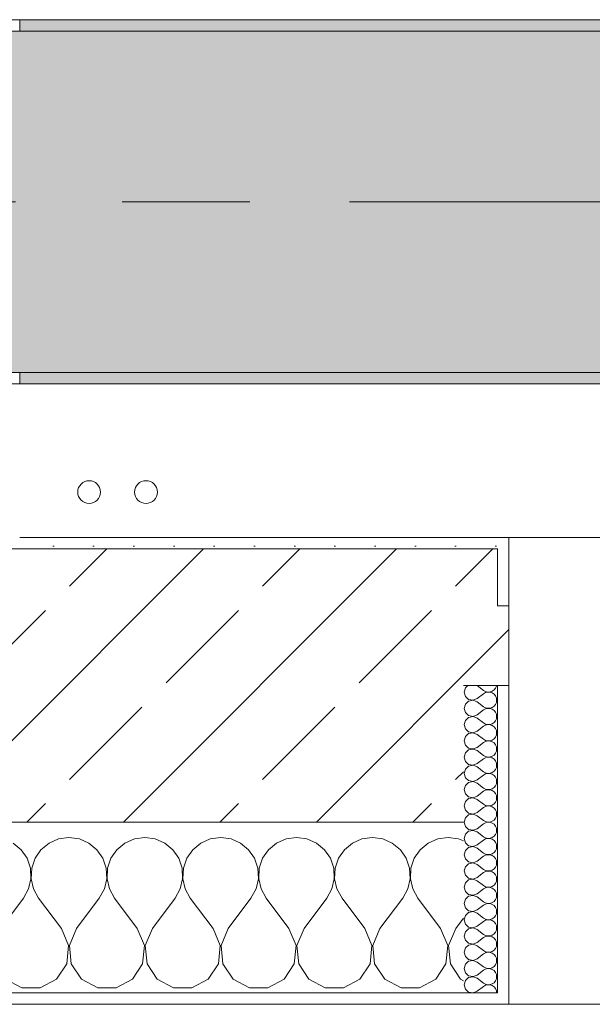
# Model space of a CAD drawing. Header units: metres. Extents: x -3.6 to 84.5, y -11 to 16.8.
# Tile 36 of 256: x 7.89 to 8.393, y -0.155 to 0.71. Entities that reach past the tile are written whole.
import ezdxf

# ---------------------------------------------------------------- set-up
doc = ezdxf.new("R2010")
doc.units = ezdxf.units.M
doc.header["$MEASUREMENT"] = 0
doc.linetypes.add('Achse', pattern=[0.2, 0.1, -0.05, 0, -0.05])
doc.linetypes.add('Strichlinie doppelt', pattern=[0.546806, 0.264583, -0.105833, 0.070556, -0.105833])
for name, color, linetype in [('451 - Universal.Achsen Raster', 7, 'Continuous'), ('604 - Struktur.Wand Aussen', 7, 'Continuous'), ('608 - Struktur.Träger', 7, 'Continuous'), ('801 - HKLSE.Heizung_ Klima_ Lüftung', 7, 'Continuous')]:
    doc.layers.add(name, color=color, linetype=linetype)
pattern_1 = [(0, (0, 0), (0, 0.0866025), [0, -0.05]), (0, (0.025, 0.0433), (0, 0.0866025), [0, -0.05])]
pattern_2 = [(45, (0, 0), (-0.01767767, 0.01767767), [0, -0.025])]
pattern_3 = [(45, (0, 0), (-0.08485281, 0.08485281), []), (45, (-0.04243, 0.04243), (-0.08485281, 0.08485281), [0.09, -0.03])]

# ---------------------------------------------------------------- blocks, each defined once
blk = doc.blocks.new('*X87')
at = {"layer": '604 - Struktur.Wand Aussen', "color": 7, "linetype": 'Continuous', "lineweight": 5}
for p, q in [((7.93333, -0.00833), (7.92422, -0.0096)), ((7.94244, -0.0096), (7.93333, -0.00833)), ((8, -0.00833), (7.99089, -0.0096)), ((8.00911, -0.0096), (8, -0.00833)), ((8.06667, -0.00833), (8.05756, -0.0096)), ((8.07578, -0.0096), (8.06667, -0.00833)), ((8.13333, -0.00833), (8.12422, -0.0096)), ((8.14244, -0.0096), (8.13333, -0.00833)), ((8.2, -0.00833), (8.19089, -0.0096)), ((8.20911, -0.0096), (8.2, -0.00833)), ((8.26667, -0.00833), (8.25756, -0.0096)), ((8.27578, -0.0096), (8.26667, -0.00833)), ((7.89127, -0.01918), (7.88419, -0.01331)), ((7.91581, -0.01331), (7.90873, -0.01918)), ((7.92422, -0.0096), (7.91581, -0.01331)), ((7.95086, -0.01331), (7.94244, -0.0096)), ((7.95794, -0.01918), (7.95086, -0.01331)), ((7.98248, -0.01331), (7.97539, -0.01918)), ((7.99089, -0.0096), (7.98248, -0.01331)), ((8.01752, -0.01331), (8.00911, -0.0096)), ((8.02461, -0.01918), (8.01752, -0.01331)), ((8.04914, -0.01331), (8.04206, -0.01918)), ((8.05756, -0.0096), (8.04914, -0.01331)), ((8.08419, -0.01331), (8.07578, -0.0096)), ((8.09127, -0.01918), (8.08419, -0.01331)), ((8.11581, -0.01331), (8.10873, -0.01918)), ((8.12422, -0.0096), (8.11581, -0.01331)), ((8.15086, -0.01331), (8.14244, -0.0096)), ((8.15794, -0.01918), (8.15086, -0.01331)), ((8.18248, -0.01331), (8.17539, -0.01918)), ((8.19089, -0.0096), (8.18248, -0.01331)), ((8.21752, -0.01331), (8.20911, -0.0096)), ((8.22461, -0.01918), (8.21752, -0.01331)), ((8.24914, -0.01331), (8.24206, -0.01918)), ((8.25756, -0.0096), (8.24914, -0.01331)), ((8.28, -0.01146), (8.27578, -0.0096)), ((7.89648, -0.02676), (7.89127, -0.01918)), ((7.90873, -0.01918), (7.90352, -0.02676)), ((7.96315, -0.02676), (7.95794, -0.01918)), ((7.97539, -0.01918), (7.97019, -0.02676)), ((8.02981, -0.02676), (8.02461, -0.01918)), ((8.04206, -0.01918), (8.03685, -0.02676)), ((8.09648, -0.02676), (8.09127, -0.01918)), ((8.10873, -0.01918), (8.10352, -0.02676)), ((8.16315, -0.02676), (8.15794, -0.01918)), ((8.17539, -0.01918), (8.17019, -0.02676)), ((8.22981, -0.02676), (8.22461, -0.01918)), ((8.24206, -0.01918), (8.23685, -0.02676)), ((7.89942, -0.03547), (7.89648, -0.02676)), ((7.90352, -0.02676), (7.90058, -0.03547)), ((7.96609, -0.03547), (7.96315, -0.02676)), ((7.97019, -0.02676), (7.96725, -0.03547)), ((8.03275, -0.03547), (8.02981, -0.02676)), ((8.03685, -0.02676), (8.03391, -0.03547)), ((8.09942, -0.03547), (8.09648, -0.02676)), ((8.10352, -0.02676), (8.10058, -0.03547)), ((8.16609, -0.03547), (8.16315, -0.02676)), ((8.17019, -0.02676), (8.16725, -0.03547)), ((8.23275, -0.03547), (8.22981, -0.02676)), ((8.23685, -0.02676), (8.23391, -0.03547)), ((7.89987, -0.04466), (7.89942, -0.03547)), ((7.90058, -0.03547), (7.90013, -0.04466)), ((7.96653, -0.04466), (7.96609, -0.03547)), ((7.96725, -0.03547), (7.9668, -0.04466)), ((8.0332, -0.04466), (8.03275, -0.03547)), ((8.03391, -0.03547), (8.03347, -0.04466)), ((8.09987, -0.04466), (8.09942, -0.03547)), ((8.10058, -0.03547), (8.10013, -0.04466)), ((8.16653, -0.04466), (8.16609, -0.03547)), ((8.16725, -0.03547), (8.1668, -0.04466)), ((8.2332, -0.04466), (8.23275, -0.03547)), ((8.23391, -0.03547), (8.23347, -0.04466)), ((7.89778, -0.05362), (7.89987, -0.04466)), ((7.90013, -0.04466), (7.90222, -0.05362)), ((7.96445, -0.05362), (7.96653, -0.04466)), ((7.9668, -0.04466), (7.96888, -0.05362)), ((8.03112, -0.05362), (8.0332, -0.04466)), ((8.03347, -0.04466), (8.03555, -0.05362)), ((8.09778, -0.05362), (8.09987, -0.04466)), ((8.10013, -0.04466), (8.10222, -0.05362)), ((8.16445, -0.05362), (8.16653, -0.04466)), ((8.1668, -0.04466), (8.16888, -0.05362)), ((8.23112, -0.05362), (8.2332, -0.04466)), ((8.23347, -0.04466), (8.23555, -0.05362)), ((7.89333, -0.06167), (7.89778, -0.05362)), ((7.90222, -0.05362), (7.90667, -0.06167)), ((7.96, -0.06167), (7.96445, -0.05362)), ((7.96888, -0.05362), (7.97333, -0.06167)), ((8.02667, -0.06167), (8.03112, -0.05362)), ((8.03555, -0.05362), (8.04, -0.06167)), ((8.09333, -0.06167), (8.09778, -0.05362)), ((8.10222, -0.05362), (8.10667, -0.06167)), ((8.16, -0.06167), (8.16445, -0.05362)), ((8.16888, -0.05362), (8.17333, -0.06167)), ((8.22667, -0.06167), (8.23112, -0.05362)), ((8.23555, -0.05362), (8.24, -0.06167)), ((7.87333, -0.08833), (7.89333, -0.06167)), ((7.92667, -0.08833), (7.90667, -0.06167)), ((7.94, -0.08833), (7.96, -0.06167)), ((7.99333, -0.08833), (7.97333, -0.06167)), ((8.00667, -0.08833), (8.02667, -0.06167)), ((8.06, -0.08833), (8.04, -0.06167)), ((8.07333, -0.08833), (8.09333, -0.06167)), ((8.12667, -0.08833), (8.10667, -0.06167)), ((8.14, -0.08833), (8.16, -0.06167)), ((8.19333, -0.08833), (8.17333, -0.06167)), ((8.20667, -0.08833), (8.22667, -0.06167)), ((8.26, -0.08833), (8.24, -0.06167)), ((8.27333, -0.08833), (8.28, -0.07944)), ((7.93295, -0.1033), (7.92667, -0.08833)), ((7.94, -0.08833), (7.93371, -0.1033)), ((7.99962, -0.1033), (7.99333, -0.08833)), ((8.00667, -0.08833), (8.00038, -0.1033)), ((8.06629, -0.1033), (8.06, -0.08833)), ((8.07333, -0.08833), (8.06705, -0.1033)), ((8.13295, -0.1033), (8.12667, -0.08833)), ((8.14, -0.08833), (8.13371, -0.1033)), ((8.19962, -0.1033), (8.19333, -0.08833)), ((8.20667, -0.08833), (8.20038, -0.1033)), ((8.26629, -0.1033), (8.26, -0.08833)), ((8.27333, -0.08833), (8.26705, -0.1033)), ((7.93142, -0.11947), (7.93295, -0.1033)), ((7.93371, -0.1033), (7.93525, -0.11947)), ((7.99808, -0.11947), (7.99962, -0.1033)), ((8.00038, -0.1033), (8.00192, -0.11947)), ((8.06475, -0.11947), (8.06629, -0.1033)), ((8.06705, -0.1033), (8.06858, -0.11947)), ((8.13142, -0.11947), (8.13295, -0.1033)), ((8.13371, -0.1033), (8.13525, -0.11947)), ((8.19808, -0.11947), (8.19962, -0.1033)), ((8.20038, -0.1033), (8.20192, -0.11947)), ((8.26475, -0.11947), (8.26629, -0.1033)), ((8.26705, -0.1033), (8.26858, -0.11947)), ((7.92243, -0.13299), (7.93142, -0.11947)), ((7.93525, -0.11947), (7.94424, -0.13299)), ((7.9891, -0.13299), (7.99808, -0.11947)), ((8.00192, -0.11947), (8.0109, -0.13299)), ((8.05576, -0.13299), (8.06475, -0.11947)), ((8.06858, -0.11947), (8.07757, -0.13299)), ((8.12243, -0.13299), (8.13142, -0.11947)), ((8.13525, -0.11947), (8.14424, -0.13299)), ((8.1891, -0.13299), (8.19808, -0.11947)), ((8.20192, -0.11947), (8.2109, -0.13299)), ((8.25576, -0.13299), (8.26475, -0.11947)), ((8.26858, -0.11947), (8.27757, -0.13299)), ((7.87757, -0.13299), (7.89188, -0.14066)), ((7.90812, -0.14066), (7.92243, -0.13299)), ((7.94424, -0.13299), (7.95855, -0.14066)), ((7.97479, -0.14066), (7.9891, -0.13299)), ((8.0109, -0.13299), (8.02521, -0.14066)), ((8.04145, -0.14066), (8.05576, -0.13299)), ((8.07757, -0.13299), (8.09188, -0.14066)), ((8.10812, -0.14066), (8.12243, -0.13299)), ((8.14424, -0.13299), (8.15855, -0.14066)), ((8.17479, -0.14066), (8.1891, -0.13299)), ((8.2109, -0.13299), (8.22521, -0.14066)), ((8.24145, -0.14066), (8.25576, -0.13299)), ((8.27757, -0.13299), (8.28, -0.13429)), ((7.89188, -0.14066), (7.90812, -0.14066)), ((7.95855, -0.14066), (7.97479, -0.14066)), ((8.02521, -0.14066), (8.04145, -0.14066)), ((8.09188, -0.14066), (8.10812, -0.14066)), ((8.15855, -0.14066), (8.17479, -0.14066)), ((8.22521, -0.14066), (8.24145, -0.14066))]:
    blk.add_line(p, q, dxfattribs=at)
blk = doc.blocks.new('*X117')
at = {"layer": '604 - Struktur.Wand Aussen', "color": 7, "linetype": 'Continuous', "lineweight": 5}
for p, q in [((8.28178, 0.12304), (8.28071, 0.11929)), ((8.28392, 0.125), (8.28178, 0.12304)), ((8.29214, 0.125), (8.29786, 0.12071)), ((8.30534, 0.12004), (8.30696, 0.12116)), ((8.30696, 0.12116), (8.30822, 0.12267)), ((8.30822, 0.12267), (8.30901, 0.12448)), ((8.30901, 0.12448), (8.30909, 0.125)), ((8.28071, 0.11929), (8.28178, 0.11553)), ((8.28178, 0.11553), (8.28466, 0.1129)), ((8.28466, 0.1129), (8.2885, 0.11217)), ((8.2885, 0.11217), (8.29214, 0.11357)), ((8.29214, 0.11357), (8.29786, 0.11786)), ((8.29786, 0.12071), (8.29958, 0.11976)), ((8.29958, 0.11881), (8.29786, 0.11786)), ((8.29958, 0.11976), (8.3015, 0.11931)), ((8.3015, 0.11926), (8.29958, 0.11881)), ((8.3015, 0.11931), (8.30347, 0.11941)), ((8.30347, 0.11916), (8.3015, 0.11926)), ((8.30347, 0.11941), (8.30534, 0.12004)), ((8.30534, 0.11853), (8.30347, 0.11916)), ((8.30696, 0.11742), (8.30534, 0.11853)), ((8.30822, 0.1159), (8.30696, 0.11742)), ((8.30901, 0.11409), (8.30822, 0.1159)), ((8.30929, 0.11214), (8.30901, 0.11409)), ((8.28178, 0.10876), (8.28071, 0.105)), ((8.28071, 0.105), (8.28178, 0.10124)), ((8.28466, 0.11139), (8.28178, 0.10876)), ((8.2885, 0.11211), (8.28466, 0.11139)), ((8.29214, 0.11071), (8.2885, 0.11211)), ((8.29214, 0.11071), (8.29786, 0.10643)), ((8.29786, 0.10643), (8.29958, 0.10547)), ((8.29958, 0.10453), (8.29786, 0.10357)), ((8.29958, 0.10547), (8.3015, 0.10503)), ((8.3015, 0.10497), (8.29958, 0.10453)), ((8.3015, 0.10503), (8.30347, 0.10512)), ((8.30347, 0.10488), (8.3015, 0.10497)), ((8.30347, 0.10512), (8.30534, 0.10575)), ((8.30534, 0.10425), (8.30347, 0.10488)), ((8.30534, 0.10575), (8.30696, 0.10687)), ((8.30696, 0.10313), (8.30534, 0.10425)), ((8.30696, 0.10687), (8.30822, 0.10839)), ((8.30822, 0.10839), (8.30901, 0.11019)), ((8.30901, 0.11019), (8.30929, 0.11214)), ((8.28178, 0.10124), (8.28466, 0.09861)), ((8.28466, 0.0971), (8.28178, 0.09447)), ((8.28466, 0.09861), (8.2885, 0.09789)), ((8.2885, 0.09783), (8.28466, 0.0971)), ((8.2885, 0.09789), (8.29214, 0.09929)), ((8.29214, 0.09643), (8.2885, 0.09783)), ((8.29214, 0.09929), (8.29786, 0.10357)), ((8.29214, 0.09643), (8.29786, 0.09214)), ((8.30822, 0.10161), (8.30696, 0.10313)), ((8.30901, 0.09981), (8.30822, 0.10161)), ((8.30822, 0.0941), (8.30901, 0.09591)), ((8.30929, 0.09786), (8.30901, 0.09981)), ((8.30901, 0.09591), (8.30929, 0.09786)), ((8.28178, 0.09447), (8.28071, 0.09071)), ((8.28071, 0.09071), (8.28178, 0.08696)), ((8.28178, 0.08696), (8.28466, 0.08433)), ((8.29214, 0.085), (8.29786, 0.08929)), ((8.29786, 0.09214), (8.29958, 0.09119)), ((8.29958, 0.09024), (8.29786, 0.08929)), ((8.29958, 0.09119), (8.3015, 0.09074)), ((8.3015, 0.09069), (8.29958, 0.09024)), ((8.3015, 0.09074), (8.30347, 0.09084)), ((8.30347, 0.09059), (8.3015, 0.09069)), ((8.30347, 0.09084), (8.30534, 0.09147)), ((8.30534, 0.08996), (8.30347, 0.09059)), ((8.30534, 0.09147), (8.30696, 0.09258)), ((8.30696, 0.08884), (8.30534, 0.08996)), ((8.30696, 0.09258), (8.30822, 0.0941)), ((8.30822, 0.08733), (8.30696, 0.08884)), ((8.30901, 0.08552), (8.30822, 0.08733)), ((8.28178, 0.08018), (8.28071, 0.07643)), ((8.28466, 0.08282), (8.28178, 0.08018)), ((8.28466, 0.08433), (8.2885, 0.0836)), ((8.2885, 0.08354), (8.28466, 0.08282)), ((8.2885, 0.0836), (8.29214, 0.085)), ((8.29214, 0.08214), (8.2885, 0.08354)), ((8.29214, 0.08214), (8.29786, 0.07786)), ((8.29786, 0.07786), (8.29958, 0.0769)), ((8.30534, 0.07718), (8.30696, 0.0783)), ((8.30696, 0.0783), (8.30822, 0.07982)), ((8.30822, 0.07982), (8.30901, 0.08162)), ((8.30929, 0.08357), (8.30901, 0.08552)), ((8.30901, 0.08162), (8.30929, 0.08357)), ((8.28071, 0.07643), (8.28178, 0.07267)), ((8.28178, 0.07267), (8.28466, 0.07004)), ((8.28466, 0.07004), (8.2885, 0.06931)), ((8.2885, 0.06926), (8.28466, 0.06853)), ((8.2885, 0.06931), (8.29214, 0.07071)), ((8.29214, 0.06786), (8.2885, 0.06926)), ((8.29214, 0.07071), (8.29786, 0.075)), ((8.29958, 0.07595), (8.29786, 0.075)), ((8.29958, 0.0769), (8.3015, 0.07646)), ((8.3015, 0.0764), (8.29958, 0.07595)), ((8.3015, 0.07646), (8.30347, 0.07655)), ((8.30347, 0.0763), (8.3015, 0.0764)), ((8.30347, 0.07655), (8.30534, 0.07718)), ((8.30534, 0.07567), (8.30347, 0.0763)), ((8.30696, 0.07456), (8.30534, 0.07567)), ((8.30822, 0.07304), (8.30696, 0.07456)), ((8.30901, 0.07124), (8.30822, 0.07304)), ((8.30929, 0.06929), (8.30901, 0.07124)), ((8.30901, 0.06733), (8.30929, 0.06929)), ((8.28178, 0.0659), (8.28071, 0.06214)), ((8.28071, 0.06214), (8.28178, 0.05839)), ((8.28466, 0.06853), (8.28178, 0.0659)), ((8.29214, 0.06786), (8.29786, 0.06357)), ((8.29214, 0.05643), (8.29786, 0.06071)), ((8.29786, 0.06357), (8.29958, 0.06262)), ((8.29958, 0.06167), (8.29786, 0.06071)), ((8.29958, 0.06262), (8.3015, 0.06217)), ((8.3015, 0.06211), (8.29958, 0.06167)), ((8.3015, 0.06217), (8.30347, 0.06227)), ((8.30347, 0.06202), (8.3015, 0.06211)), ((8.30347, 0.06227), (8.30534, 0.0629)), ((8.30534, 0.06139), (8.30347, 0.06202)), ((8.30534, 0.0629), (8.30696, 0.06401)), ((8.30696, 0.06027), (8.30534, 0.06139)), ((8.30696, 0.06401), (8.30822, 0.06553)), ((8.30822, 0.06553), (8.30901, 0.06733)), ((8.28178, 0.05839), (8.28466, 0.05575)), ((8.28466, 0.05425), (8.28178, 0.05161)), ((8.28466, 0.05575), (8.2885, 0.05503)), ((8.2885, 0.05497), (8.28466, 0.05425)), ((8.2885, 0.05503), (8.29214, 0.05643)), ((8.29214, 0.05357), (8.2885, 0.05497)), ((8.29214, 0.05357), (8.29786, 0.04929)), ((8.30822, 0.05876), (8.30696, 0.06027)), ((8.30901, 0.05695), (8.30822, 0.05876)), ((8.30822, 0.05124), (8.30901, 0.05305)), ((8.30929, 0.055), (8.30901, 0.05695)), ((8.30901, 0.05305), (8.30929, 0.055)), ((8.28178, 0.05161), (8.28071, 0.04786)), ((8.28071, 0.04786), (8.28178, 0.0441)), ((8.28178, 0.0441), (8.28466, 0.04147)), ((8.29214, 0.04214), (8.29786, 0.04643)), ((8.29786, 0.04929), (8.29958, 0.04833)), ((8.29958, 0.04738), (8.29786, 0.04643)), ((8.29958, 0.04833), (8.3015, 0.04789)), ((8.3015, 0.04783), (8.29958, 0.04738)), ((8.3015, 0.04789), (8.30347, 0.04798)), ((8.30347, 0.04773), (8.3015, 0.04783)), ((8.30347, 0.04798), (8.30534, 0.04861)), ((8.30534, 0.0471), (8.30347, 0.04773)), ((8.30534, 0.04861), (8.30696, 0.04973)), ((8.30696, 0.04599), (8.30534, 0.0471)), ((8.30696, 0.04973), (8.30822, 0.05124)), ((8.30822, 0.04447), (8.30696, 0.04599)), ((8.30901, 0.04267), (8.30822, 0.04447)), ((8.28178, 0.03733), (8.28071, 0.03357)), ((8.28466, 0.03996), (8.28178, 0.03733)), ((8.28466, 0.04147), (8.2885, 0.04074)), ((8.2885, 0.04069), (8.28466, 0.03996)), ((8.2885, 0.04074), (8.29214, 0.04214)), ((8.29214, 0.03929), (8.2885, 0.04069)), ((8.29214, 0.03929), (8.29786, 0.035)), ((8.29786, 0.035), (8.29958, 0.03405)), ((8.30534, 0.03433), (8.30696, 0.03544)), ((8.30696, 0.03544), (8.30822, 0.03696)), ((8.30822, 0.03696), (8.30901, 0.03876)), ((8.30929, 0.04071), (8.30901, 0.04267)), ((8.30901, 0.03876), (8.30929, 0.04071)), ((8.28071, 0.03357), (8.28178, 0.02982)), ((8.28178, 0.02982), (8.28466, 0.02718)), ((8.28466, 0.02718), (8.2885, 0.02646)), ((8.2885, 0.0264), (8.28466, 0.02567)), ((8.2885, 0.02646), (8.29214, 0.02786)), ((8.29214, 0.025), (8.2885, 0.0264)), ((8.29214, 0.02786), (8.29786, 0.03214)), ((8.29958, 0.0331), (8.29786, 0.03214)), ((8.29958, 0.03405), (8.3015, 0.0336)), ((8.3015, 0.03354), (8.29958, 0.0331)), ((8.3015, 0.0336), (8.30347, 0.0337)), ((8.30347, 0.03345), (8.3015, 0.03354)), ((8.30347, 0.0337), (8.30534, 0.03433)), ((8.30534, 0.03282), (8.30347, 0.03345)), ((8.30696, 0.0317), (8.30534, 0.03282)), ((8.30822, 0.03018), (8.30696, 0.0317)), ((8.30901, 0.02838), (8.30822, 0.03018)), ((8.30929, 0.02643), (8.30901, 0.02838)), ((8.30901, 0.02448), (8.30929, 0.02643)), ((8.28178, 0.02304), (8.28071, 0.01929)), ((8.28071, 0.01929), (8.28178, 0.01553)), ((8.28466, 0.02567), (8.28178, 0.02304)), ((8.29214, 0.025), (8.29786, 0.02071)), ((8.29214, 0.01357), (8.29786, 0.01786)), ((8.29786, 0.02071), (8.29958, 0.01976)), ((8.29958, 0.01881), (8.29786, 0.01786)), ((8.29958, 0.01976), (8.3015, 0.01931)), ((8.3015, 0.01926), (8.29958, 0.01881)), ((8.3015, 0.01931), (8.30347, 0.01941)), ((8.30347, 0.01916), (8.3015, 0.01926)), ((8.30347, 0.01941), (8.30534, 0.02004)), ((8.30534, 0.01853), (8.30347, 0.01916)), ((8.30534, 0.02004), (8.30696, 0.02116)), ((8.30696, 0.01742), (8.30534, 0.01853)), ((8.30696, 0.02116), (8.30822, 0.02267)), ((8.30822, 0.0159), (8.30696, 0.01742)), ((8.30822, 0.02267), (8.30901, 0.02448)), ((8.28178, 0.00876), (8.28071, 0.005)), ((8.28178, 0.01553), (8.28466, 0.0129)), ((8.28466, 0.01139), (8.28178, 0.00876)), ((8.28466, 0.0129), (8.2885, 0.01217)), ((8.2885, 0.01211), (8.28466, 0.01139)), ((8.2885, 0.01217), (8.29214, 0.01357)), ((8.29214, 0.01071), (8.2885, 0.01211)), ((8.29214, 0.01071), (8.29786, 0.00643)), ((8.30901, 0.01409), (8.30822, 0.0159)), ((8.30822, 0.00839), (8.30901, 0.01019)), ((8.30929, 0.01214), (8.30901, 0.01409)), ((8.30901, 0.01019), (8.30929, 0.01214)), ((8.28071, 0.005), (8.28178, 0.00124)), ((8.28178, 0.00124), (8.28466, -0.00139)), ((8.29214, -0.00071), (8.29786, 0.00357)), ((8.29786, 0.00643), (8.29958, 0.00547)), ((8.29958, 0.00453), (8.29786, 0.00357)), ((8.29958, 0.00547), (8.3015, 0.00503)), ((8.3015, 0.00497), (8.29958, 0.00453)), ((8.3015, 0.00503), (8.30347, 0.00512)), ((8.30347, 0.00488), (8.3015, 0.00497)), ((8.30347, 0.00512), (8.30534, 0.00575)), ((8.30534, 0.00425), (8.30347, 0.00488)), ((8.30534, 0.00575), (8.30696, 0.00687)), ((8.30696, 0.00313), (8.30534, 0.00425)), ((8.30696, 0.00687), (8.30822, 0.00839)), ((8.30822, 0.00161), (8.30696, 0.00313)), ((8.30901, -0.00019), (8.30822, 0.00161)), ((8.28178, -0.00553), (8.28071, -0.00929)), ((8.28466, -0.0029), (8.28178, -0.00553)), ((8.28466, -0.00139), (8.2885, -0.00211)), ((8.2885, -0.00217), (8.28466, -0.0029)), ((8.2885, -0.00211), (8.29214, -0.00071)), ((8.29214, -0.00357), (8.2885, -0.00217)), ((8.29214, -0.00357), (8.29786, -0.00786)), ((8.29786, -0.00786), (8.29958, -0.00881)), ((8.30347, -0.00916), (8.30534, -0.00853)), ((8.30534, -0.00853), (8.30696, -0.00742)), ((8.30696, -0.00742), (8.30822, -0.0059)), ((8.30822, -0.0059), (8.30901, -0.00409)), ((8.30929, -0.00214), (8.30901, -0.00019)), ((8.30901, -0.00409), (8.30929, -0.00214)), ((8.28071, -0.00929), (8.28178, -0.01304)), ((8.28178, -0.01304), (8.28466, -0.01567)), ((8.28466, -0.01718), (8.28178, -0.01982)), ((8.28466, -0.01567), (8.2885, -0.0164)), ((8.2885, -0.01646), (8.28466, -0.01718)), ((8.2885, -0.0164), (8.29214, -0.015)), ((8.29214, -0.01786), (8.2885, -0.01646)), ((8.29214, -0.015), (8.29786, -0.01071)), ((8.29958, -0.00976), (8.29786, -0.01071)), ((8.29958, -0.00881), (8.3015, -0.00926)), ((8.3015, -0.00931), (8.29958, -0.00976)), ((8.3015, -0.00926), (8.30347, -0.00916)), ((8.30347, -0.00941), (8.3015, -0.00931)), ((8.30534, -0.01004), (8.30347, -0.00941)), ((8.30696, -0.01116), (8.30534, -0.01004)), ((8.30822, -0.01267), (8.30696, -0.01116)), ((8.30901, -0.01448), (8.30822, -0.01267)), ((8.30929, -0.01643), (8.30901, -0.01448)), ((8.30901, -0.01838), (8.30929, -0.01643)), ((8.28178, -0.01982), (8.28071, -0.02357)), ((8.28071, -0.02357), (8.28178, -0.02733)), ((8.29214, -0.01786), (8.29786, -0.02214)), ((8.29214, -0.02929), (8.29786, -0.025)), ((8.29786, -0.02214), (8.29958, -0.0231)), ((8.29958, -0.02405), (8.29786, -0.025)), ((8.29958, -0.0231), (8.3015, -0.02354)), ((8.3015, -0.0236), (8.29958, -0.02405)), ((8.3015, -0.02354), (8.30347, -0.02345)), ((8.30347, -0.0237), (8.3015, -0.0236)), ((8.30347, -0.02345), (8.30534, -0.02282)), ((8.30534, -0.02433), (8.30347, -0.0237)), ((8.30534, -0.02282), (8.30696, -0.0217)), ((8.30696, -0.02544), (8.30534, -0.02433)), ((8.30696, -0.0217), (8.30822, -0.02018)), ((8.30822, -0.02696), (8.30696, -0.02544)), ((8.30822, -0.02018), (8.30901, -0.01838)), ((8.28178, -0.0341), (8.28071, -0.03786)), ((8.28178, -0.02733), (8.28466, -0.02996)), ((8.28466, -0.03147), (8.28178, -0.0341)), ((8.28466, -0.02996), (8.2885, -0.03069)), ((8.2885, -0.03074), (8.28466, -0.03147)), ((8.2885, -0.03069), (8.29214, -0.02929)), ((8.29214, -0.03214), (8.2885, -0.03074)), ((8.29214, -0.03214), (8.29786, -0.03643)), ((8.30696, -0.03599), (8.30822, -0.03447)), ((8.30901, -0.02876), (8.30822, -0.02696)), ((8.30822, -0.03447), (8.30901, -0.03267)), ((8.30929, -0.03071), (8.30901, -0.02876)), ((8.30901, -0.03267), (8.30929, -0.03071)), ((8.28071, -0.03786), (8.28178, -0.04161)), ((8.28178, -0.04161), (8.28466, -0.04425)), ((8.29214, -0.04357), (8.29786, -0.03929)), ((8.29786, -0.03643), (8.29958, -0.03738)), ((8.29958, -0.03833), (8.29786, -0.03929)), ((8.29958, -0.03738), (8.3015, -0.03783)), ((8.3015, -0.03789), (8.29958, -0.03833)), ((8.3015, -0.03783), (8.30347, -0.03773)), ((8.30347, -0.03798), (8.3015, -0.03789)), ((8.30347, -0.03773), (8.30534, -0.0371)), ((8.30534, -0.03861), (8.30347, -0.03798)), ((8.30534, -0.0371), (8.30696, -0.03599)), ((8.30696, -0.03973), (8.30534, -0.03861)), ((8.30822, -0.04124), (8.30696, -0.03973)), ((8.30901, -0.04305), (8.30822, -0.04124)), ((8.30929, -0.045), (8.30901, -0.04305)), ((8.28178, -0.04839), (8.28071, -0.05214)), ((8.28466, -0.04575), (8.28178, -0.04839)), ((8.28466, -0.04425), (8.2885, -0.04497)), ((8.2885, -0.04503), (8.28466, -0.04575)), ((8.2885, -0.04497), (8.29214, -0.04357)), ((8.29214, -0.04643), (8.2885, -0.04503)), ((8.29214, -0.04643), (8.29786, -0.05071)), ((8.29786, -0.05071), (8.29958, -0.05167)), ((8.29958, -0.05167), (8.3015, -0.05211)), ((8.30347, -0.05202), (8.30534, -0.05139)), ((8.30534, -0.05139), (8.30696, -0.05027)), ((8.30696, -0.05027), (8.30822, -0.04876)), ((8.30822, -0.04876), (8.30901, -0.04695)), ((8.30901, -0.04695), (8.30929, -0.045)), ((8.28071, -0.05214), (8.28178, -0.0559)), ((8.28178, -0.0559), (8.28466, -0.05853)), ((8.28466, -0.06004), (8.28178, -0.06267)), ((8.28466, -0.05853), (8.2885, -0.05926)), ((8.2885, -0.05931), (8.28466, -0.06004)), ((8.2885, -0.05926), (8.29214, -0.05786)), ((8.29214, -0.06071), (8.2885, -0.05931)), ((8.29214, -0.05786), (8.29786, -0.05357)), ((8.29958, -0.05262), (8.29786, -0.05357)), ((8.3015, -0.05217), (8.29958, -0.05262)), ((8.3015, -0.05211), (8.30347, -0.05202)), ((8.30347, -0.05227), (8.3015, -0.05217)), ((8.30534, -0.0529), (8.30347, -0.05227)), ((8.30696, -0.05401), (8.30534, -0.0529)), ((8.30822, -0.05553), (8.30696, -0.05401)), ((8.30901, -0.05733), (8.30822, -0.05553)), ((8.30929, -0.05929), (8.30901, -0.05733)), ((8.30901, -0.06124), (8.30929, -0.05929)), ((8.28178, -0.06267), (8.28071, -0.06643)), ((8.28071, -0.06643), (8.28178, -0.07018)), ((8.29214, -0.06071), (8.29786, -0.065)), ((8.29214, -0.07214), (8.29786, -0.06786)), ((8.29786, -0.065), (8.29958, -0.06595)), ((8.29958, -0.0669), (8.29786, -0.06786)), ((8.29958, -0.06595), (8.3015, -0.0664)), ((8.3015, -0.06646), (8.29958, -0.0669)), ((8.3015, -0.0664), (8.30347, -0.0663)), ((8.30347, -0.06655), (8.3015, -0.06646)), ((8.30347, -0.0663), (8.30534, -0.06567)), ((8.30534, -0.06718), (8.30347, -0.06655)), ((8.30534, -0.06567), (8.30696, -0.06456)), ((8.30696, -0.0683), (8.30534, -0.06718)), ((8.30696, -0.06456), (8.30822, -0.06304)), ((8.30822, -0.06982), (8.30696, -0.0683)), ((8.30822, -0.06304), (8.30901, -0.06124)), ((8.28178, -0.07696), (8.28071, -0.08071)), ((8.28178, -0.07018), (8.28466, -0.07282)), ((8.28466, -0.07433), (8.28178, -0.07696)), ((8.28466, -0.07282), (8.2885, -0.07354)), ((8.2885, -0.0736), (8.28466, -0.07433)), ((8.2885, -0.07354), (8.29214, -0.07214)), ((8.29214, -0.075), (8.2885, -0.0736)), ((8.29214, -0.075), (8.29786, -0.07929)), ((8.30696, -0.07884), (8.30822, -0.07733)), ((8.30901, -0.07162), (8.30822, -0.06982)), ((8.30822, -0.07733), (8.30901, -0.07552)), ((8.30929, -0.07357), (8.30901, -0.07162)), ((8.30901, -0.07552), (8.30929, -0.07357)), ((8.28071, -0.08071), (8.28178, -0.08447)), ((8.28178, -0.08447), (8.28466, -0.0871)), ((8.2885, -0.08783), (8.29214, -0.08643)), ((8.29214, -0.08643), (8.29786, -0.08214)), ((8.29786, -0.07929), (8.29958, -0.08024)), ((8.29958, -0.08119), (8.29786, -0.08214)), ((8.29958, -0.08024), (8.3015, -0.08069)), ((8.3015, -0.08074), (8.29958, -0.08119)), ((8.3015, -0.08069), (8.30347, -0.08059)), ((8.30347, -0.08084), (8.3015, -0.08074)), ((8.30347, -0.08059), (8.30534, -0.07996)), ((8.30534, -0.08147), (8.30347, -0.08084)), ((8.30534, -0.07996), (8.30696, -0.07884)), ((8.30696, -0.08258), (8.30534, -0.08147)), ((8.30822, -0.0841), (8.30696, -0.08258)), ((8.30901, -0.08591), (8.30822, -0.0841)), ((8.30929, -0.08786), (8.30901, -0.08591)), ((8.28178, -0.09124), (8.28071, -0.095)), ((8.28071, -0.095), (8.28178, -0.09876)), ((8.28466, -0.08861), (8.28178, -0.09124)), ((8.28466, -0.0871), (8.2885, -0.08783)), ((8.2885, -0.08789), (8.28466, -0.08861)), ((8.29214, -0.08929), (8.2885, -0.08789)), ((8.29214, -0.08929), (8.29786, -0.09357)), ((8.29786, -0.09357), (8.29958, -0.09453)), ((8.29958, -0.09453), (8.3015, -0.09497)), ((8.3015, -0.09503), (8.29958, -0.09547)), ((8.3015, -0.09497), (8.30347, -0.09488)), ((8.30347, -0.09512), (8.3015, -0.09503)), ((8.30347, -0.09488), (8.30534, -0.09425)), ((8.30534, -0.09575), (8.30347, -0.09512)), ((8.30534, -0.09425), (8.30696, -0.09313)), ((8.30696, -0.09313), (8.30822, -0.09161)), ((8.30822, -0.09161), (8.30901, -0.08981)), ((8.30901, -0.08981), (8.30929, -0.08786)), ((8.28178, -0.09876), (8.28466, -0.10139)), ((8.28466, -0.1029), (8.28178, -0.10553)), ((8.28466, -0.10139), (8.2885, -0.10211)), ((8.2885, -0.10217), (8.28466, -0.1029)), ((8.2885, -0.10211), (8.29214, -0.10071)), ((8.29214, -0.10357), (8.2885, -0.10217)), ((8.29214, -0.10071), (8.29786, -0.09643)), ((8.29214, -0.10357), (8.29786, -0.10786)), ((8.29958, -0.09547), (8.29786, -0.09643)), ((8.30696, -0.09687), (8.30534, -0.09575)), ((8.30822, -0.09839), (8.30696, -0.09687)), ((8.30901, -0.10019), (8.30822, -0.09839)), ((8.30929, -0.10214), (8.30901, -0.10019)), ((8.30901, -0.10409), (8.30929, -0.10214)), ((8.28178, -0.10553), (8.28071, -0.10929)), ((8.28071, -0.10929), (8.28178, -0.11304)), ((8.29214, -0.115), (8.29786, -0.11071)), ((8.29786, -0.10786), (8.29958, -0.10881)), ((8.29958, -0.10976), (8.29786, -0.11071)), ((8.29958, -0.10881), (8.3015, -0.10926)), ((8.3015, -0.10931), (8.29958, -0.10976)), ((8.3015, -0.10926), (8.30347, -0.10916)), ((8.30347, -0.10941), (8.3015, -0.10931)), ((8.30347, -0.10916), (8.30534, -0.10853)), ((8.30534, -0.11004), (8.30347, -0.10941)), ((8.30534, -0.10853), (8.30696, -0.10742)), ((8.30696, -0.11116), (8.30534, -0.11004)), ((8.30696, -0.10742), (8.30822, -0.1059)), ((8.30822, -0.11267), (8.30696, -0.11116)), ((8.30822, -0.1059), (8.30901, -0.10409)), ((8.28178, -0.11982), (8.28071, -0.12357)), ((8.28178, -0.11304), (8.28466, -0.11567)), ((8.28466, -0.11718), (8.28178, -0.11982)), ((8.28466, -0.11567), (8.2885, -0.1164)), ((8.2885, -0.11646), (8.28466, -0.11718)), ((8.2885, -0.1164), (8.29214, -0.115)), ((8.29214, -0.11786), (8.2885, -0.11646)), ((8.29214, -0.11786), (8.29786, -0.12214)), ((8.30696, -0.1217), (8.30822, -0.12018)), ((8.30901, -0.11448), (8.30822, -0.11267)), ((8.30822, -0.12018), (8.30901, -0.11838)), ((8.30929, -0.11643), (8.30901, -0.11448)), ((8.30901, -0.11838), (8.30929, -0.11643)), ((8.28071, -0.12357), (8.28178, -0.12733)), ((8.28178, -0.12733), (8.28466, -0.12996)), ((8.2885, -0.13069), (8.29214, -0.12929)), ((8.29214, -0.12929), (8.29786, -0.125)), ((8.29786, -0.12214), (8.29958, -0.1231)), ((8.29958, -0.12405), (8.29786, -0.125)), ((8.29958, -0.1231), (8.3015, -0.12354)), ((8.3015, -0.1236), (8.29958, -0.12405)), ((8.3015, -0.12354), (8.30347, -0.12345)), ((8.30347, -0.1237), (8.3015, -0.1236)), ((8.30347, -0.12345), (8.30534, -0.12282)), ((8.30534, -0.12433), (8.30347, -0.1237)), ((8.30534, -0.12282), (8.30696, -0.1217)), ((8.30696, -0.12544), (8.30534, -0.12433)), ((8.30822, -0.12696), (8.30696, -0.12544)), ((8.30901, -0.12876), (8.30822, -0.12696)), ((8.30929, -0.13071), (8.30901, -0.12876)), ((8.28178, -0.1341), (8.28071, -0.13786)), ((8.28071, -0.13786), (8.28178, -0.14161)), ((8.28466, -0.13147), (8.28178, -0.1341)), ((8.28466, -0.12996), (8.2885, -0.13069)), ((8.2885, -0.13074), (8.28466, -0.13147)), ((8.29214, -0.13214), (8.2885, -0.13074)), ((8.29214, -0.13214), (8.29786, -0.13643)), ((8.29786, -0.13643), (8.29958, -0.13738)), ((8.29958, -0.13833), (8.29786, -0.13929)), ((8.29958, -0.13738), (8.3015, -0.13783)), ((8.3015, -0.13789), (8.29958, -0.13833)), ((8.3015, -0.13783), (8.30347, -0.13773)), ((8.30347, -0.13798), (8.3015, -0.13789)), ((8.30347, -0.13773), (8.30534, -0.1371)), ((8.30534, -0.13861), (8.30347, -0.13798)), ((8.30534, -0.1371), (8.30696, -0.13599)), ((8.30696, -0.13599), (8.30822, -0.13447)), ((8.30822, -0.13447), (8.30901, -0.13267)), ((8.30901, -0.13267), (8.30929, -0.13071)), ((8.28178, -0.14161), (8.28466, -0.14425)), ((8.28466, -0.14425), (8.2885, -0.14497)), ((8.2885, -0.14497), (8.29214, -0.14357)), ((8.29214, -0.14357), (8.29786, -0.13929)), ((8.30696, -0.13973), (8.30534, -0.13861)), ((8.30822, -0.14124), (8.30696, -0.13973)), ((8.30901, -0.14305), (8.30822, -0.14124)), ((8.30929, -0.145), (8.30901, -0.14305))]:
    blk.add_line(p, q, dxfattribs=at)

msp = doc.modelspace()

# ---------------------------------------------------------------- hatches: boundary and pattern name
at = {"layer": '604 - Struktur.Wand Aussen', "linetype": 'Continuous', "lineweight": 0, "true_color": 0x000000}
h = msp.add_hatch(dxfattribs=at)
h.set_pattern_fill('Gips_0001', color=18, style=0, pattern_type=2)
h.set_pattern_definition(pattern_2)
h.paths.add_polyline_path([(7.88999, 0.255), (7.88999, 0.245), (8.31, 0.245), (8.31, 0.255)])
h = msp.add_hatch(dxfattribs=at)
h.set_pattern_fill('Gips_0001', color=18, style=0, pattern_type=2)
h.set_pattern_definition(pattern_2)
h.paths.add_polyline_path([(8.31, 0.255), (8.31, 0.195), (8.32, 0.195), (8.32, 0.255)])
h = msp.add_hatch(dxfattribs=at)
h.set_pattern_fill('Beton__Stahlbeton_0001', color=18, style=0, pattern_type=2)
h.set_pattern_definition(pattern_3)
h.paths.add_polyline_path([(7.12, 0.195), (7.12, 0.125), (7.13, 0.125), (7.16, 0.125), (7.16, 0.005), (8.28, 0.005), (8.28, 0.125), (8.31, 0.125), (8.32, 0.125), (8.32, 0.195), (8.31, 0.195), (8.31, 0.245), (7.13, 0.245), (7.13, 0.195)])
h = msp.add_hatch(dxfattribs=at)
h.set_pattern_fill('Verputz_0001', color=18, style=0, pattern_type=2)
h.set_pattern_definition(pattern_1)
h.paths.add_polyline_path([(8.31, -0.155), (8.32, -0.155), (8.32, 0.125), (8.31, 0.125)])
h = msp.add_hatch(dxfattribs=at)
h.set_pattern_fill('Verputz_0001', color=18, style=0, pattern_type=2)
h.set_pattern_definition(pattern_1)
h.paths.add_polyline_path([(7.13, -0.155), (8.31, -0.155), (8.31, -0.145), (7.13, -0.145)])
at = {"layer": '608 - Struktur.Träger', "linetype": 'Continuous', "lineweight": 0, "true_color": 0x000000}
h = msp.add_hatch(dxfattribs=at)
h.set_pattern_fill('Gips_0001', color=18, style=0, pattern_type=2)
h.set_pattern_definition(pattern_2)
h.paths.add_polyline_path([(7.88999, 0.69998), (11.16999, 0.69998), (11.16999, 0.70998), (7.88999, 0.70998)])
h = msp.add_hatch(dxfattribs=at)
h.set_pattern_fill('Beton__Stahlbeton_0001', color=18, style=0, pattern_type=2)
h.set_pattern_definition(pattern_3)
h.paths.add_polyline_path([(0.68999, 0.69998), (0.37999, 0.69998), (0.37999, 0.39998), (0.68999, 0.39998), (3.96999, 0.39998), (4.28999, 0.39998), (7.56999, 0.39998), (7.88999, 0.39998), (11.16999, 0.39998), (11.48999, 0.39998), (14.76999, 0.39998), (15.08999, 0.39998), (18.36999, 0.39998), (18.68999, 0.39998), (21.96999, 0.39998), (22.28999, 0.39998), (25.56999, 0.39998), (25.88999, 0.39998), (29.16999, 0.39998), (29.48999, 0.39998), (32.76999, 0.39998), (33.08999, 0.39998), (36.36999, 0.39998), (36.68999, 0.39998), (39.96999, 0.39998), (40.28999, 0.39998), (43.56999, 0.39998), (43.88999, 0.39998), (47.16999, 0.39998), (47.48999, 0.39998), (50.76999, 0.39998), (51.08999, 0.39998), (51.79999, 0.39998), (51.96999, 0.39998), (54.36999, 0.39998), (54.68999, 0.39998), (57.96999, 0.39998), (58.28999, 0.39998), (61.56999, 0.39998), (61.87999, 0.39998), (61.87999, 0.69998), (61.56999, 0.69998), (58.28999, 0.69998), (57.96999, 0.69998), (54.68999, 0.69998), (54.36999, 0.69998), (51.96999, 0.69998), (51.79999, 0.69998), (51.08999, 0.69998), (50.76999, 0.69998), (47.48999, 0.69998), (47.16999, 0.69998), (43.88999, 0.69998), (43.56999, 0.69998), (40.28999, 0.69998), (39.935, 0.69998), (36.68999, 0.69998), (36.36999, 0.69998), (33.08999, 0.69998), (32.76999, 0.69998), (29.48999, 0.69998), (29.16999, 0.69998), (25.88999, 0.69998), (25.56999, 0.69998), (22.28999, 0.69998), (21.96999, 0.69998), (18.68999, 0.69998), (18.36999, 0.69998), (15.08999, 0.69998), (14.76999, 0.69998), (11.48999, 0.69998), (11.16999, 0.69998), (7.88999, 0.69998), (7.56999, 0.69998), (4.28999, 0.69998), (3.96999, 0.69998)])
h = msp.add_hatch(dxfattribs=at)
h.set_pattern_fill('Gips_0001', color=18, style=0, pattern_type=2)
h.set_pattern_definition(pattern_2)
h.paths.add_polyline_path([(7.88999, 0.38998), (11.16999, 0.38998), (11.16999, 0.39998), (7.88999, 0.39998)])

# ---------------------------------------------------------------- linework, layer by layer
at = {"layer": '451 - Universal.Achsen Raster', "color": 160, "linetype": 'Strichlinie doppelt', "lineweight": 9, "true_color": 0x3232ff}
msp.add_line((64.93503, 0.54998), (-3.175, 0.54998), dxfattribs=at)
at = {"layer": '604 - Struktur.Wand Aussen', "color": 7, "linetype": 'Continuous', "lineweight": 5}
for p, q in [((8.31, 0.255), (8.32, 0.255)), ((8.32, 0.245), (8.32, 0.255)), ((8.32, 0.195), (8.32, 0.245)), ((8.31, 0.195), (8.32, 0.195)), ((8.28, 0.125), (8.31, 0.125)), ((8.31, 0.125), (8.31, -0.145)), ((8.31, 0.125), (8.32, 0.125)), ((8.31, -0.145), (8.31, 0.125)), ((8.32, 0.005), (8.32, 0.125)), ((8.32, -0.005), (8.32, 0.005)), ((8.32, -0.145), (8.32, -0.005)), ((7.16, -0.145), (8.28, -0.145)), ((8.28, -0.145), (8.31, -0.145)), ((8.32, -0.155), (8.32, -0.145)), ((8.31, -0.155), (8.32, -0.155))]:
    msp.add_line(p, q, dxfattribs=at)
at = {"layer": '604 - Struktur.Wand Aussen', "color": 7, "linetype": 'Continuous', "lineweight": 13}
for p, q in [((10.72, 0.255), (8.32, 0.255)), ((8.31, 0.245), (7.13, 0.245)), ((8.31, 0.245), (8.31, 0.195)), ((8.32, 0.125), (8.32, 0.195)), ((7.16, 0.005), (8.28, 0.005)), ((8.32, -0.155), (10.72, -0.155))]:
    msp.add_line(p, q, dxfattribs=at)
at = {"layer": '604 - Struktur.Wand Aussen', "color": 7, "linetype": 'Continuous', "lineweight": 5, "flags": 128}
for points in [[(8.31, 0.255), (7.88999, 0.255)], [(7.13, -0.155), (8.31, -0.155)]]:
    msp.add_lwpolyline(points, dxfattribs=at)
at = {"layer": '608 - Struktur.Träger', "color": 7, "linetype": 'Continuous', "lineweight": 13}
for p, q in [((0.37999, 0.70998), (61.87999, 0.70998)), ((7.88999, 0.69998), (7.56999, 0.69998)), ((11.16999, 0.69998), (7.88999, 0.69998)), ((0.37999, 0.38998), (61.87999, 0.38998))]:
    msp.add_line(p, q, dxfattribs=at)
at = {"layer": '608 - Struktur.Träger', "color": 7, "linetype": 'Continuous', "lineweight": 5}
for p, q in [((7.88999, 0.70998), (7.88999, 0.69998)), ((11.16999, 0.70998), (7.88999, 0.70998)), ((7.88999, 0.39998), (7.88999, 0.38998)), ((11.16999, 0.38998), (7.88999, 0.38998))]:
    msp.add_line(p, q, dxfattribs=at)
at = {"layer": '608 - Struktur.Träger', "color": 7, "linetype": 'Achse', "lineweight": 9}
msp.add_line((0.37999, 0.54998), (61.87999, 0.54998), dxfattribs=at)
at = {"layer": '608 - Struktur.Träger', "color": 7, "linetype": 'Continuous', "lineweight": 13, "flags": 128}
msp.add_lwpolyline([(18.68999, 0.39998), (18.36999, 0.39998), (15.08999, 0.39998), (14.76999, 0.39998), (11.48999, 0.39998), (11.16999, 0.39998), (7.88999, 0.39998), (7.56999, 0.39998), (4.28999, 0.39998), (3.96999, 0.39998), (0.68999, 0.39998), (0.37999, 0.39998)], dxfattribs=at)
at = {"layer": '801 - HKLSE.Heizung_ Klima_ Lüftung', "color": 7, "linetype": 'Continuous', "lineweight": 5}
for centre in [(7.95104, 0.295), (8.00104, 0.295)]:
    msp.add_circle(centre, 0.01, dxfattribs=at)

# ---------------------------------------------------------------- block references
at = {"layer": '604 - Struktur.Wand Aussen', "color": 7, "lineweight": 18}
for name in ['*X117', '*X87']:
    msp.add_blockref(name, (0, 0), dxfattribs=at)

doc.saveas('drawing.dxf')
